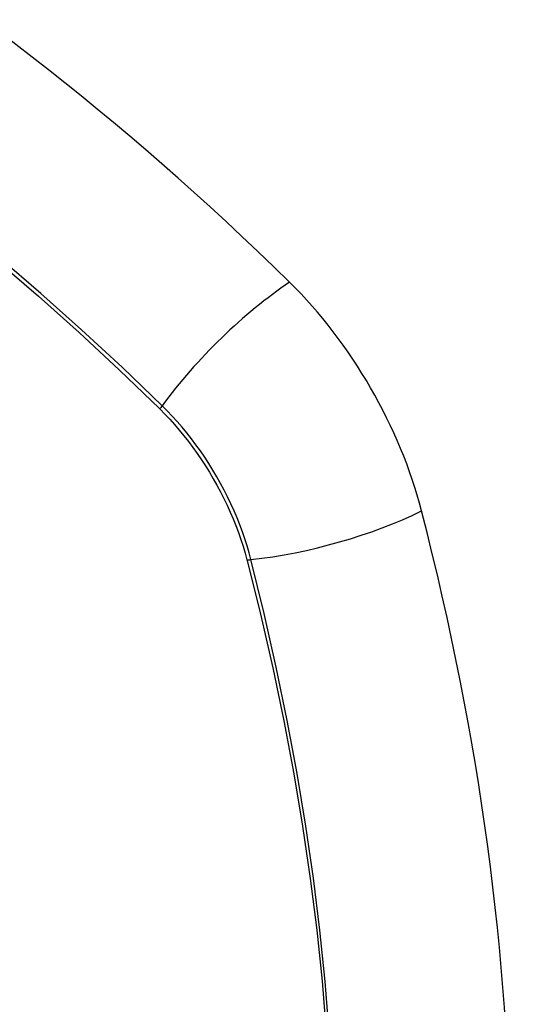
# Model space of a CAD drawing. Header units: inches. Extents: x 532.4 to 626.5, y 208.9 to 290.2.
# Tile 19 of 122: x 533.538 to 533.841, y 270.03 to 270.604. Entities that reach past the tile are written whole.
import ezdxf

# ---------------------------------------------------------------- set-up
doc = ezdxf.new("R2010")
doc.units = ezdxf.units.IN
doc.header["$MEASUREMENT"] = 0
doc.layers.add('Visible Edges(ANSI)', color=7, linetype='Continuous', lineweight=25)
doc.layers.add('Visible Tangent Edges(ANSI)', color=7, linetype='Continuous', lineweight=25)

msp = doc.modelspace()

# ---------------------------------------------------------------- linework, layer by layer
at = {"layer": 'Visible Edges(ANSI)'}
for centre, major_axis, start_param, end_param in [((533.39186, 269.62456), (-0.64961, 1.12515), 5.161526, 5.834048), ((533.65366, 270.33825), (0.08858, -0.15343), 1.121659, 2.019933), ((532.90469, 270.46838), (-0.64961, 1.12515), 3.59073, 4.263252)]:
    msp.add_ellipse(centre, major_axis=major_axis, ratio=0.57735, start_param=start_param, end_param=end_param, dxfattribs=at)
at = {"layer": 'Visible Tangent Edges(ANSI)'}
for p, q in [((533.61912, 270.37742), (533.61946, 270.37709)), ((533.67019, 270.28921), (533.67031, 270.28876))]:
    msp.add_line(p, q, dxfattribs=at)
at = {"layer": 'Visible Tangent Edges(ANSI)', "flags": 128}
for points in [[(533.30537, 270.61502), (533.32986, 270.6013), (533.35435, 270.58678), (533.37885, 270.57145), (533.40335, 270.55532), (533.42783, 270.53841), (533.45225, 270.52072), (533.47659, 270.50229), (533.5008, 270.48314), (533.52487, 270.46329), (533.54876, 270.44276), (533.57245, 270.42159), (533.59591, 270.3998), (533.61912, 270.37742)], [(533.62071, 270.37902), (533.59739, 270.4014), (533.57382, 270.42319), (533.55003, 270.44436), (533.52603, 270.46488), (533.50187, 270.48473), (533.47756, 270.50387), (533.45314, 270.5223), (533.42864, 270.53998), (533.40409, 270.55691), (533.37951, 270.57305), (533.35495, 270.58839), (533.33039, 270.60294), (533.30584, 270.61671)], [(533.61946, 270.37709), (533.62235, 270.37416), (533.6252, 270.37113), (533.62801, 270.36801), (533.63076, 270.3648), (533.63346, 270.3615), (533.6361, 270.35813), (533.63869, 270.35468), (533.6412, 270.35116), (533.64365, 270.34757), (533.64603, 270.34392), (533.64833, 270.34022), (533.65055, 270.33646), (533.65269, 270.33265), (533.65475, 270.32881), (533.65673, 270.32492), (533.65861, 270.32101), (533.6604, 270.31707), (533.6621, 270.31311), (533.6637, 270.30913), (533.6652, 270.30515), (533.6666, 270.30116), (533.6679, 270.29717), (533.6691, 270.29318), (533.67019, 270.28921)], [(533.67249, 270.28933), (533.67141, 270.29338), (533.67022, 270.29745), (533.66892, 270.30153), (533.66752, 270.30561), (533.666, 270.30969), (533.66438, 270.31376), (533.66266, 270.31781), (533.66084, 270.32184), (533.65892, 270.32585), (533.65691, 270.32982), (533.65481, 270.33376), (533.65262, 270.33765), (533.65034, 270.34149), (533.64798, 270.34528), (533.64555, 270.34901), (533.64304, 270.35267), (533.64046, 270.35626), (533.63781, 270.35978), (533.63509, 270.36322), (533.63232, 270.36657), (533.62949, 270.36983), (533.62661, 270.37299), (533.62368, 270.37606), (533.62071, 270.37902)], [(533.67031, 270.28876), (533.67808, 270.2575), (533.6852, 270.22638), (533.69167, 270.19541), (533.69748, 270.16462), (533.70261, 270.13403), (533.70708, 270.10368), (533.71087, 270.07357), (533.71398, 270.04372), (533.71641, 270.01417), (533.71815, 269.98494), (533.7192, 269.95607), (533.71956, 269.92758), (533.71924, 269.89949), (533.71821, 269.87179), (533.7165, 269.84448), (533.71409, 269.8176), (533.71098, 269.79119), (533.70719, 269.76528), (533.70271, 269.73989), (533.69755, 269.71507), (533.69172, 269.69084), (533.68523, 269.66723)], [(533.6873, 269.66598), (533.69374, 269.6897), (533.69951, 269.71403), (533.70462, 269.73895), (533.70905, 269.76443), (533.71279, 269.79043), (533.71586, 269.81693), (533.71823, 269.84389), (533.71993, 269.87128), (533.72093, 269.89906), (533.72126, 269.92722), (533.7209, 269.95577), (533.71986, 269.98471), (533.71815, 270.01401), (533.71575, 270.04364), (533.71268, 270.07355), (533.70894, 270.10373), (533.70452, 270.13416), (533.69944, 270.16483), (533.69369, 270.1957), (533.68728, 270.22676), (533.68021, 270.25797), (533.67249, 270.28933)]]:
    msp.add_lwpolyline(points, dxfattribs=at)
at = {"layer": 'Visible Tangent Edges(ANSI)'}
for centre, major_axis, ratio, start_param, end_param in [((533.28613, 270.12606), (-0.17318, 0.29996), 0.57735, 5.05527, 10.652693), ((533.67924, 270.38319), (-0.08271, -0.08432), 0.354513, 4.18549, 5.093849), ((533.62558, 270.37937), (-0.00686, -0.00706), 0.356312, 5.09202, 5.355727), ((533.70537, 270.33793), (-0.11437, -0.02947), 0.354513, 1.189336, 2.097696), ((533.67523, 270.29338), (-0.00954, -0.00241), 0.356312, 0.927458, 1.191165)]:
    msp.add_ellipse(centre, major_axis=major_axis, ratio=ratio, start_param=start_param, end_param=end_param, dxfattribs=at)
msp.add_ellipse((533.28672, 270.1264), major_axis=(-0.17111, 0.29637), ratio=0.57735, dxfattribs=at)

doc.saveas('drawing.dxf')
